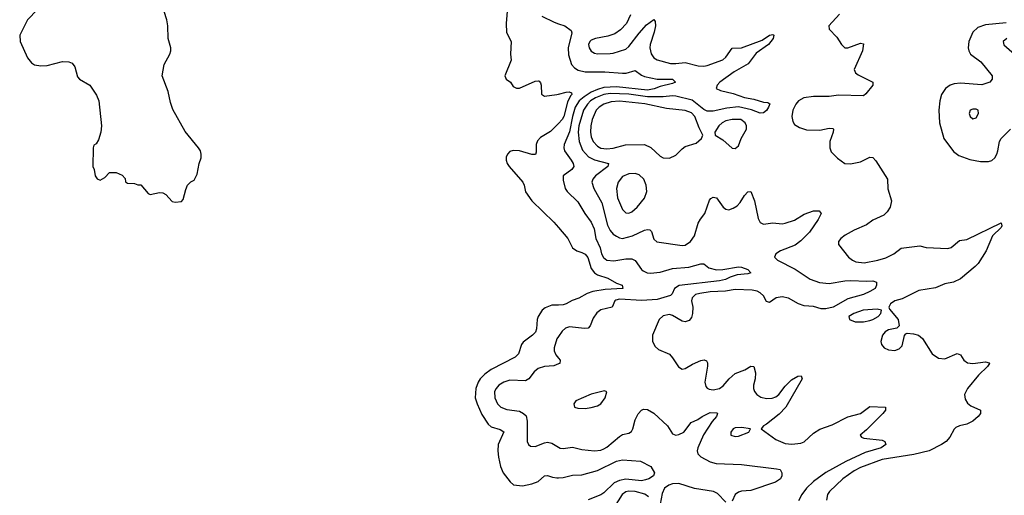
# Model space of a CAD drawing. Header units: inches. Extents: x 1603819 to 1745079, y 385938 to 533966.
# Tile 48 of 256: x 1636555 to 1642850, y 403565 to 406610. Entities that reach past the tile are written whole.
import ezdxf

# ---------------------------------------------------------------- set-up
doc = ezdxf.new("R2010")
doc.units = ezdxf.units.IN
doc.header["$MEASUREMENT"] = 0
doc.layers.add('B6430', color=7, linetype='Continuous')
doc.layers.add('B6440', color=7, linetype='Continuous')

msp = doc.modelspace()

# ---------------------------------------------------------------- linework, layer by layer
at = {"layer": 'B6430', "color": 5}
for points, elevation in [([(1636670, 406675.1), (1636604.4, 406610), (1636555.3, 406510), (1636558.4, 406470), (1636604.8, 406364.8), (1636630, 406333.4), (1636650, 406321.6), (1636690, 406314.9), (1636730, 406316), (1636830, 406343.1), (1636870, 406340.7), (1636890.9, 406330.9), (1636907.3, 406307.3), (1636924.5, 406244.5), (1636938, 406230), (1637004.7, 406190), (1637047.3, 406127.3), (1637060.7, 406090), (1637077.3, 405930), (1637074.8, 405890), (1637058.8, 405841.2), (1637044.7, 405815.3), (1637030, 405806), (1637026, 405790), (1637022, 405670), (1637032, 405650), (1637038, 405610), (1637050, 405592), (1637070, 405582), (1637100.4, 405599.6), (1637130, 405632), (1637171.6, 405631.6), (1637210, 405614), (1637230, 405594), (1637232.7, 405572.7), (1637243.6, 405563.6), (1637290, 405562), (1637310, 405552), (1637330, 405552), (1637376.9, 405496.9), (1637390, 405491.3), (1637450, 405504.7), (1637470, 405501), (1637490, 405491.3), (1637530, 405446), (1637550, 405441), (1637590, 405446), (1637600.2, 405459.8), (1637616.5, 405523.5), (1637628.7, 405550), (1637650, 405571.3), (1637670, 405582), (1637690, 405622), (1637702.9, 405690), (1637714.8, 405725.3), (1637715.1, 405750), (1637710.9, 405770), (1637698.9, 405790), (1637614.1, 405894.1), (1637534.5, 406034.5), (1637518.9, 406078.9), (1637505.1, 406150), (1637467, 406250), (1637478, 406322), (1637514.5, 406390), (1637520.9, 406410), (1637520.9, 406430), (1637504.5, 406490), (1637502.9, 406570), (1637495.6, 406610), (1637463.6, 406710)], 320), ([(1639673.5, 406690), (1639664.5, 406584.5), (1639668.1, 406528.1), (1639697, 406470), (1639692.2, 406390), (1639696.5, 406350), (1639658, 406250), (1639665.5, 406230), (1639693.4, 406210), (1639710, 406182.8), (1639732.3, 406172.3), (1639750, 406172), (1639850, 406215.6), (1639870, 406219.3), (1639876.2, 406216.2), (1639884.9, 406204.9), (1639888.5, 406190), (1639892.3, 406132.3), (1639910, 406119.5), (1639990, 406130.2), (1640000, 406133)], 320), ([(1639892.6, 406632.6), (1639973.2, 406593.3), (1640000, 406584.1)], 340), ([(1640000, 405945.4), (1639950, 405894.7), (1639884.3, 405855.7), (1639865.4, 405834.6), (1639857.5, 405810), (1639857.3, 405762.7), (1639853.2, 405746.8), (1639830, 405746.7), (1639750, 405770.8), (1639710, 405773.4), (1639690, 405766), (1639673.4, 405750), (1639664.6, 405730), (1639664.7, 405710), (1639670.9, 405690), (1639684.8, 405670), (1639771.1, 405570), (1639781, 405550), (1639790, 405508.4), (1639829.5, 405449.5), (1639970, 405314.4), (1640000, 405279.2)], 320), ([(1640000, 404783.4), (1639957.7, 404782.3), (1639914.2, 404765.8), (1639896.4, 404750), (1639870.3, 404709.7), (1639863.7, 404690), (1639858.9, 404630), (1639852.9, 404610), (1639834, 404590), (1639775.1, 404544.9), (1639764, 404530), (1639744.7, 404470), (1639722.6, 404450), (1639570, 404369.9), (1639530, 404340.4), (1639499.9, 404310), (1639487.1, 404290), (1639472, 404250), (1639467.2, 404190), (1639479.7, 404150), (1639510, 404083.2), (1639550, 404021.1), (1639570, 404004.2), (1639627.4, 403987.4), (1639650.9, 403970.9), (1639613.4, 403890), (1639611.6, 403850), (1639616, 403810), (1639630, 403748.9), (1639647.3, 403710), (1639690.8, 403650.8), (1639711.8, 403631.8), (1639770, 403626.4), (1639830, 403637.7), (1639870, 403653.2), (1639910, 403690.3), (1639930, 403692.6), (1639960.8, 403680.8), (1639990, 403677), (1640000, 403677.6)], 320), ([(1640000, 404581.5), (1639990, 404566), (1639973, 404510), (1639973.4, 404490), (1639983.8, 404463.8), (1640000, 404444.2)], 340), ([(1640000, 404406.5), (1639970, 404393.5), (1639910, 404390.7), (1639870, 404376.2), (1639845.3, 404354.7), (1639810.1, 404309.9), (1639790, 404299), (1639690, 404301.3), (1639650, 404289.8), (1639619, 404270), (1639600.7, 404250), (1639590.2, 404230), (1639592.4, 404190), (1639609.2, 404150), (1639630.4, 404130), (1639670, 404114.2), (1639750, 404104.3), (1639777, 404090), (1639793.4, 404073.4), (1639800.2, 404040.2), (1639799.5, 403910), (1639808.2, 403890), (1639820.8, 403880.8), (1639850, 403876.9), (1639910, 403902), (1639930, 403904.6), (1639958.1, 403898.1), (1640000, 403872.4)], 340)]:
    msp.add_lwpolyline(points, dxfattribs=dict(at, elevation=elevation))
at = {"layer": 'B6440', "color": 5}
for points, elevation in [([(1640459.5, 406640.5), (1640433.9, 406586.1), (1640396.1, 406543.9), (1640360.1, 406519.9), (1640315.3, 406504.7), (1640237.3, 406490), (1640210, 406479.2), (1640199.6, 406470), (1640192.6, 406450), (1640196.9, 406430), (1640210, 406408.9), (1640230, 406396.1), (1640250, 406391.4), (1640330, 406393.6), (1640350, 406395.3), (1640430, 406420.3), (1640450, 406438), (1640515.5, 406524.5), (1640562.8, 406577.2), (1640610, 406610.3), (1640618.7, 406598.7), (1640619.3, 406570), (1640611.5, 406530), (1640586, 406450), (1640584.6, 406430), (1640591.7, 406391.7), (1640610, 406365.3), (1640630, 406352.6), (1640716, 406330), (1640750, 406328.9), (1640810, 406336.3), (1640893.5, 406313.5), (1640930, 406312.1), (1640950, 406316.6), (1641050, 406352.8), (1641070.9, 406370), (1641110, 406428.4), (1641170, 406430.2), (1641302, 406478), (1641350, 406510.3), (1641370, 406515.5), (1641377.3, 406510), (1641372.4, 406490), (1641342.4, 406450), (1641263.6, 406396.4), (1641211.9, 406328.1), (1641124.1, 406275.9), (1641032.5, 406210), (1641014, 406190), (1641009, 406170), (1641035.8, 406155.8), (1641116.6, 406136.6), (1641190, 406111.6), (1641250, 406100.7), (1641310, 406081.7), (1641339, 406079), (1641350.5, 406070.5), (1641343.1, 406050), (1641330, 406027.8), (1641310, 406013), (1641290, 406012.1), (1641233.8, 406033.8), (1641150, 406052.1), (1641077, 406043), (1640990, 406023.6), (1640950, 406024.3), (1640930, 406035.1), (1640855.1, 406095.1), (1640750, 406120.9), (1640730, 406122.1), (1640670, 406116.6), (1640570, 406115.9), (1640450, 406132.4), (1640330, 406136.7), (1640290, 406130), (1640236.6, 406110), (1640205.4, 406090), (1640184.7, 406070), (1640160.4, 406030), (1640130, 405931.1), (1640126.1, 405890), (1640131.5, 405830), (1640154.4, 405774.4), (1640191.9, 405731.9), (1640230, 405712.9), (1640320.5, 405690), (1640315.6, 405670), (1640236.3, 405610), (1640220.5, 405590), (1640214.3, 405570), (1640225.9, 405530), (1640277.2, 405437.2), (1640314.4, 405294.4), (1640330, 405260.7), (1640350, 405237.8), (1640370, 405223.2), (1640390, 405213.5), (1640410, 405210.1), (1640473.9, 405226.1), (1640550, 405262.7), (1640570, 405267.1), (1640583.6, 405263.6), (1640594.1, 405254.1), (1640610, 405204.9), (1640628.1, 405188.1), (1640790, 405165.2), (1640810, 405167.2), (1640844.8, 405190), (1640870, 405225.3), (1640892.9, 405307.1), (1640907, 405333), (1640936, 405370), (1640965.8, 405454.2), (1640974.8, 405465.2), (1640990, 405473), (1641010, 405470.5), (1641052.2, 405410), (1641070, 405396), (1641090, 405392.8), (1641117.7, 405402.3), (1641141.4, 405418.6), (1641161, 405439), (1641190, 405485.5), (1641210, 405507.7), (1641230, 405510.8), (1641253.8, 405450), (1641277.4, 405337.4), (1641290, 405310.8), (1641310, 405300.5), (1641370, 405310.4), (1641430, 405303.7), (1641450, 405307.4), (1641510, 405326.4), (1641570, 405364.5), (1641630, 405385.3), (1641666.2, 405386.2), (1641680.5, 405370), (1641659.6, 405330), (1641604.1, 405250), (1641550, 405193.6), (1641513.2, 405166.8), (1641419, 405130), (1641390.2, 405110), (1641381.5, 405090), (1641400.3, 405070), (1641512.4, 405012.4), (1641610, 404947.8), (1641667.9, 404927.9), (1641730, 404920.2), (1641830, 404938), (1641870, 404940.5), (1641970, 404935.3), (1642010, 404937.6), (1642034, 404930), (1642034, 404910), (1642024, 404890), (1641990.5, 404870), (1641950.4, 404850), (1641850, 404823.1), (1641756.1, 404770), (1641710, 404759), (1641679.9, 404759.9), (1641630, 404773.9), (1641570, 404777.4), (1641535, 404790), (1641470, 404826.6), (1641430, 404835.4), (1641391.1, 404828.9), (1641350, 404798.5), (1641330, 404805.1), (1641310, 404841.7), (1641290, 404862.2), (1641270, 404871.9), (1641237.6, 404877.6), (1641130, 404882.1), (1641066.9, 404873.1), (1640970, 404868.2), (1640902.8, 404857.2), (1640875.8, 404850), (1640854.7, 404830), (1640851.2, 404810), (1640858.2, 404770), (1640856.9, 404730), (1640850, 404703.7), (1640836, 404684), (1640810, 404676.8), (1640790, 404680.4), (1640730, 404716.8), (1640710, 404722.7), (1640670, 404713.3), (1640643.1, 404690), (1640600.9, 404590), (1640601.4, 404550), (1640617.6, 404517.6), (1640639.4, 404499.4), (1640710, 404468.4), (1640730, 404445.5), (1640767.1, 404387.1), (1640790, 404372.4), (1640810, 404377), (1640855.8, 404404.2), (1640910, 404429), (1640931.5, 404431.6), (1640946.9, 404426.9), (1640953.6, 404413.6), (1640952.4, 404392.4), (1640936.3, 404290), (1640942.3, 404262.3), (1640950.2, 404250.2), (1640963.7, 404243.7), (1640990, 404240.2), (1641030, 404249.4), (1641053.8, 404266.2), (1641090.8, 404310), (1641130, 404344.5), (1641190.6, 404369.4), (1641230, 404391.6), (1641250, 404390.4), (1641260.7, 404350), (1641257.5, 404310), (1641247.3, 404270), (1641246.4, 404250), (1641254, 404230), (1641268.9, 404210), (1641293.3, 404193.3), (1641330, 404185), (1641366.9, 404186.9), (1641390, 404196.1), (1641408.8, 404210), (1641450, 404264.7), (1641490, 404304), (1641530, 404327), (1641551.3, 404330), (1641558.4, 404310), (1641452.6, 404130), (1641410, 404084.9), (1641330, 404019.7), (1641310.7, 404010), (1641296, 403990), (1641390, 403921.5), (1641450, 403896.9), (1641492, 403892), (1641550, 403898.3), (1641570, 403907.9), (1641630, 403964.1), (1641670, 403989.6), (1641750, 404017.2), (1641850, 404068.1), (1641930.5, 404089.6), (1641990, 404134.6), (1642090.8, 404130), (1642090.4, 404110), (1642074, 404090), (1641970, 403985.1), (1641928.2, 403950), (1641938.4, 403938.4), (1641952.1, 403932.1), (1642070, 403919.2), (1642086.7, 403910), (1642093.4, 403890), (1642063.8, 403870), (1641960.3, 403839.7), (1641837.9, 403782.1), (1641710, 403711), (1641630, 403654.7), (1641585.7, 403610), (1641555, 403570), (1641534.3, 403530)], 360), ([(1641795.7, 406644.3), (1641728.4, 406570), (1641730.6, 406550), (1641778.9, 406498.9), (1641810.5, 406450.5), (1641830.7, 406430.7), (1641850.7, 406430.7), (1641930, 406459.3), (1641950, 406454.8), (1641943.6, 406410), (1641890.2, 406290), (1641899.6, 406270), (1641916.5, 406256.5), (1642010.3, 406210.3), (1642010.3, 406190), (1641965.1, 406134.9), (1641950, 406123.5), (1641790, 406126.2), (1641730, 406117.7), (1641630, 406118.6), (1641568.9, 406110), (1641534.5, 406090), (1641516.8, 406070), (1641498.7, 406030), (1641492.7, 405990), (1641498, 405958), (1641510, 405939.6), (1641540.1, 405920.1), (1641585.5, 405905.5), (1641670, 405901.6), (1641730, 405914.9), (1641753.7, 405913.7), (1641758, 405910), (1641756.3, 405890), (1641734.9, 405830), (1641734.7, 405790), (1641744.4, 405764.5), (1641783.4, 405723.4), (1641830, 405690.3), (1641866.1, 405686.1), (1641930, 405700.3), (1641990, 405730.5), (1642010, 405728), (1642030, 405707.3), (1642103.8, 405590), (1642106.7, 405526.7), (1642128.7, 405450), (1642119.6, 405410), (1642101.1, 405378.9), (1642080.4, 405359.6), (1642010, 405325.6), (1641970, 405297.2), (1641890, 405263.1), (1641833, 405230), (1641805.5, 405210), (1641790.4, 405190), (1641790.4, 405170), (1641854.6, 405090), (1641880.3, 405070), (1641900.7, 405060.8), (1641953.6, 405053.7), (1642040.9, 405070), (1642093.6, 405086.4), (1642143.6, 405110), (1642190, 405146.4), (1642208, 405150), (1642310, 405162.6), (1642351.8, 405151.8), (1642490, 405145.5), (1642510, 405152.6), (1642563.7, 405196.3), (1642610, 405202), (1642830.5, 405310), (1642834.9, 405290), (1642830, 405279.3), (1642774.7, 405225.3), (1642733.6, 405130), (1642682.3, 405050), (1642664.6, 405030), (1642570, 404950.4), (1642526.2, 404930), (1642470, 404919), (1642410, 404893.7), (1642303.6, 404876.4), (1642196.9, 404823.1), (1642150.3, 404810), (1642122, 404790), (1642112.4, 404770), (1642117, 404757), (1642171.8, 404690), (1642177.3, 404650), (1642163.8, 404636.2), (1642110, 404623.5), (1642088.3, 404611.7), (1642071.3, 404590), (1642061.3, 404550), (1642064.6, 404530), (1642081.3, 404510), (1642110, 404496.5), (1642150, 404491.3), (1642177.7, 404502.3), (1642197.1, 404522.9), (1642212.5, 404587.5), (1642220.9, 404599.1), (1642230, 404602.8), (1642270, 404599.3), (1642301, 404590), (1642327.3, 404570), (1642390.2, 404470.2), (1642430, 404442.2), (1642470, 404439.7), (1642550, 404473.4), (1642570, 404463.8), (1642591, 404431), (1642614.3, 404414.3), (1642650, 404409.2), (1642730, 404419.6), (1642753.9, 404413.9), (1642755.8, 404410), (1642743.1, 404390), (1642685.9, 404334.1), (1642615, 404250), (1642595.5, 404210), (1642599.9, 404179.9), (1642615.1, 404155.1), (1642637.2, 404137.2), (1642697.3, 404110), (1642698, 404090), (1642683, 404070), (1642650, 404040.5), (1642610, 404019.7), (1642564.7, 404010), (1642540.6, 403999.4), (1642530.3, 403989.7), (1642502.2, 403937.8), (1642478, 403910), (1642448.2, 403890), (1642369.1, 403850.9), (1642272.7, 403827.3), (1642070, 403794.2), (1641930, 403743.3), (1641890, 403722.9), (1641818.5, 403670), (1641732.4, 403590), (1641720.9, 403570), (1641713.5, 403533.5)], 380), ([(1640000, 406584.1), (1640041.6, 406570), (1640081.2, 406541.2), (1640085.7, 406525.7), (1640062.2, 406430), (1640064.8, 406384.8), (1640083.3, 406323.3), (1640102.1, 406302.1), (1640125.9, 406285.9), (1640170, 406275.7), (1640297, 406277), (1640410, 406266.9), (1640431.9, 406268.1), (1640490, 406285.2), (1640530, 406255.8), (1640550, 406246.6), (1640630, 406228.6), (1640730, 406230.1), (1640748, 406210), (1640730, 406201.5), (1640650, 406183), (1640612.3, 406167.7), (1640570, 406158.9), (1640370, 406180.2), (1640290, 406174.8), (1640250, 406163.8), (1640210, 406146.3), (1640163.3, 406116.7), (1640131.7, 406090), (1640107, 406050), (1640089.1, 405990), (1640070, 405892.2), (1640035.8, 405810), (1640033.5, 405790), (1640038, 405770), (1640081.8, 405710), (1640094, 405690), (1640099, 405670), (1640084.9, 405650), (1640030.4, 405610), (1640030, 405582), (1640042.6, 405530), (1640056.4, 405510), (1640124.2, 405444.2), (1640169.1, 405370), (1640210, 405314), (1640227.5, 405270), (1640239.8, 405210), (1640265.5, 405150), (1640275, 405110), (1640286.9, 405086.9), (1640310, 405070.2), (1640354.5, 405065.5), (1640430, 405078.8), (1640470, 405078.6), (1640490, 405067.8), (1640530, 405011.5), (1640541.8, 405001.8), (1640568, 404990), (1640587.7, 404987.7), (1640650, 404993.5), (1640730, 405016.6), (1640834.4, 405025.6), (1640910, 405046), (1640930, 405047.2), (1640962, 405022), (1641010, 405008.7), (1641050, 405010.6), (1641150, 405027.3), (1641170, 405026.5), (1641210.7, 405010), (1641230.6, 404990), (1641210, 404982.2), (1641142.7, 404977.3), (1641097.3, 404962.7), (1641067.3, 404947.3), (1641030, 404937.8), (1640771.5, 404908.5), (1640742, 404890), (1640725.9, 404854.1), (1640716.5, 404843.5), (1640630, 404818.1), (1640532.7, 404812.7), (1640390, 404820.2), (1640366, 404814), (1640360.2, 404810), (1640343.1, 404770), (1640270, 404752.1), (1640245.7, 404734.3), (1640221.7, 404698.3), (1640203.2, 404650), (1640190, 404635.1), (1640166.6, 404633.4), (1640070, 404643.9), (1640044.7, 404635.3), (1640023, 404617), (1640000, 404581.5)], 340), ([(1642863.1, 406590), (1642730, 406576.2), (1642680.4, 406559.6), (1642649.2, 406530), (1642623.2, 406470), (1642620.2, 406430), (1642624, 406410), (1642635.2, 406390), (1642699.5, 406339.5), (1642772.4, 406250), (1642773.7, 406230), (1642757.6, 406210), (1642707, 406193), (1642570, 406204.3), (1642530, 406198.6), (1642505.2, 406190), (1642473.8, 406170), (1642448.1, 406131.9), (1642438.5, 406090), (1642432.2, 406030), (1642435, 405950), (1642464.2, 405850), (1642526.2, 405766.2), (1642559.6, 405739.6), (1642630, 405714), (1642697.2, 405702.8), (1642750, 405701.5), (1642770, 405707.6), (1642790, 405725.7), (1642802, 405750), (1642809.9, 405770.1), (1642819.1, 405830), (1642830.7, 405850), (1642890, 405909.1)], 420), ([(1642866, 406490), (1642843.7, 406470), (1642848.4, 406448.4), (1642916.5, 406390)], 440), ([(1640000, 406133), (1640050, 406146.8), (1640067.9, 406147.9), (1640082.5, 406142.5), (1640085.2, 406130), (1640077.4, 406122.6), (1640058.2, 406081.8), (1640034.1, 405990), (1640024.3, 405970), (1640000, 405945.4)], 320), ([(1640000, 405279.2), (1640058.9, 405210), (1640090.3, 405150), (1640116.4, 405130), (1640150, 405120.6), (1640170, 405109.6), (1640186.7, 405086.7), (1640210, 405017.2), (1640229.7, 404990), (1640250, 404976.7), (1640315, 404955), (1640370, 404924.2), (1640407.3, 404910), (1640411, 404890), (1640297.6, 404882.4), (1640219.3, 404870), (1640183.6, 404856.4), (1640130, 404826.9), (1640087.6, 404812.4), (1640050.1, 404789.9), (1640030, 404784.1), (1640000, 404783.4)], 320), ([(1640000, 404444.2), (1640011.7, 404430), (1640008, 404410), (1640000, 404406.5)], 340), ([(1640000, 403872.4), (1640010, 403866.3), (1640030, 403864.4), (1640090, 403874), (1640150, 403858.6), (1640230, 403849.1), (1640270, 403854.3), (1640290, 403862.8), (1640310, 403874), (1640390, 403942), (1640410, 403954.4), (1640450, 403963.1), (1640465.9, 403974.1), (1640476, 403990), (1640490.8, 404049.2), (1640510, 404087.7), (1640530, 404110.4), (1640543.3, 404116.7), (1640570, 404114.9), (1640610, 404091.6), (1640696.3, 404010), (1640730, 403958.8), (1640750, 403950.7), (1640770, 403954.9), (1640800.9, 403970), (1640848.6, 404031.4), (1640890, 404050.4), (1640918.4, 404070), (1640970, 404094.5), (1641012.2, 404092.2), (1641016.3, 404090), (1641010.2, 404070), (1640981.9, 404038.1), (1640927.8, 403952.2), (1640892, 403870), (1640886.8, 403850), (1640890.8, 403830.8), (1640910, 403811.1), (1640970, 403779.2), (1641009.2, 403769.2), (1641170, 403763.5), (1641394.9, 403734.9), (1641418, 403730), (1641427.3, 403710), (1641427.3, 403690), (1641419.1, 403670), (1641387.7, 403650), (1641230, 403595.6), (1641170, 403591.2), (1641150, 403585.7), (1641129.2, 403570), (1641110, 403527.6)], 340), ([(1640000, 403677.6), (1640030, 403679.3), (1640090, 403693.5), (1640150, 403695.4), (1640250, 403724.9), (1640370, 403783.1), (1640410, 403793.1), (1640524.4, 403784.4), (1640590.8, 403750), (1640614.8, 403710), (1640606.8, 403690), (1640577.3, 403670), (1640556.6, 403663.4), (1640530, 403658.5), (1640430, 403668.2), (1640390, 403661), (1640355.8, 403644.2), (1640290, 403582), (1640270, 403569.3), (1640190, 403535.6)], 320), ([(1641070, 403521.7), (1641016, 403576), (1640990.7, 403590.7), (1640870, 403609), (1640770, 403641.5), (1640730, 403639.7), (1640704.7, 403630), (1640678.9, 403610), (1640662.4, 403577.6), (1640650, 403508.7)], 340), ([(1640575, 403555), (1640552.3, 403572.3), (1640490, 403589.9), (1640450, 403592.1), (1640430, 403587.7), (1640407.4, 403570), (1640357.1, 403490)], 340)]:
    msp.add_lwpolyline(points, dxfattribs=dict(at, elevation=elevation))
for points, elevation in [([(1640390, 406089), (1640335.9, 406084.1), (1640290.2, 406070), (1640259.5, 406050), (1640241.6, 406030), (1640214.6, 405970), (1640206.2, 405930), (1640204.4, 405890), (1640210, 405859.5), (1640222.2, 405830), (1640250, 405799.2), (1640270, 405787.8), (1640310, 405782.5), (1640350, 405787.9), (1640428.4, 405808.4), (1640550, 405811.4), (1640591.1, 405791.1), (1640650, 405735.4), (1640670, 405724.5), (1640710, 405722.8), (1640750, 405742.6), (1640790, 405783.7), (1640810, 405797.4), (1640880.7, 405819.3), (1640915.1, 405850), (1640923.7, 405870), (1640898.5, 405918.5), (1640871.4, 405990), (1640850, 406013.5), (1640810, 406028.9), (1640690, 406040.6), (1640551.6, 406071.6)], 380), ([(1642670, 406038), (1642650, 406037), (1642631.3, 406030), (1642626, 406010), (1642631.3, 405990), (1642650, 405976), (1642670, 405981), (1642685.2, 406010), (1642684, 406030)], 440), ([(1641110, 405971.4), (1641070, 405962.3), (1641046.9, 405950), (1641025.8, 405930), (1641000.4, 405890), (1641001, 405870), (1641050, 405841.6), (1641110, 405786.4), (1641130, 405784.4), (1641150, 405802), (1641168.4, 405850), (1641201.6, 405910), (1641201.6, 405930), (1641193.5, 405950), (1641165.2, 405970)], 380), ([(1640490, 405624.5), (1640450, 405623.7), (1640410, 405606.8), (1640381, 405570), (1640371.8, 405530), (1640377.7, 405470), (1640410, 405394), (1640430, 405374.3), (1640450, 405371.3), (1640470, 405379.7), (1640502.5, 405410), (1640550, 405467.4), (1640564.2, 405510), (1640560.4, 405550), (1640545.4, 405590), (1640516.1, 405616.1)], 380), ([(1642037.8, 404757.8), (1641947.3, 404750), (1641887.3, 404730), (1641857.3, 404710), (1641860.7, 404690), (1641896.5, 404676.5), (1641950, 404675.9), (1641990, 404685), (1642010, 404690.2), (1642044.2, 404710), (1642061.6, 404730), (1642066, 404750)], 380), ([(1640294, 404234), (1640210, 404212.2), (1640110.8, 404170), (1640097.3, 404150), (1640102.8, 404130), (1640123.1, 404123.1), (1640170, 404120.9), (1640210, 404126.5), (1640250, 404137), (1640270, 404150.5), (1640298.4, 404190), (1640308.4, 404228.4)], 360), ([(1641170, 403999.5), (1641130, 403996.2), (1641116, 403990), (1641103, 403970), (1641102.8, 403950), (1641130, 403942), (1641150, 403943.8), (1641218, 403970), (1641228, 403990)], 360)]:
    msp.add_lwpolyline(points, close=True, dxfattribs=dict(at, elevation=elevation))

doc.saveas('drawing.dxf')
